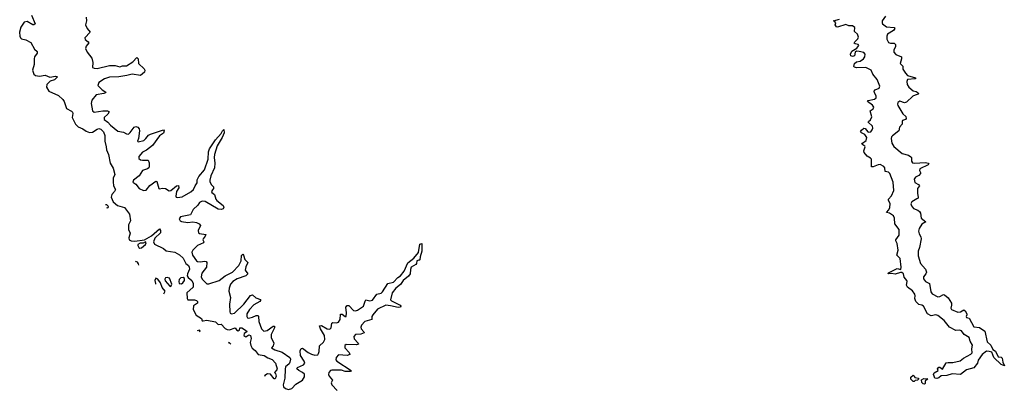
# Model space of a CAD drawing. Extents: x 2640764 to 2777785, y 718840 to 815082.
# Tile 15 of 148: x 2651727 to 2662128, y 751598 to 755498. Entities that reach past the tile are written whole.
import ezdxf

# ---------------------------------------------------------------- set-up
doc = ezdxf.new("R2010")
doc.units = 0

msp = doc.modelspace()

# ---------------------------------------------------------------- linework, layer by layer
at = {"layer": '0CON10XD'}
for points in [[(2651852, 755545), (2651890, 755455), (2651877, 755443), (2651865, 755444), (2651805, 755478), (2651775, 755473), (2651741, 755419), (2651727, 755365), (2651728, 755325), (2651735, 755306), (2651745, 755297), (2651792, 755285), (2651845, 755258), (2651885, 755186), (2651913, 755163), (2651913, 755145), (2651885, 755105), (2651879, 755085), (2651879, 755025), (2651861, 754965), (2651875, 754923), (2651895, 754910), (2651935, 754902), (2651995, 754911), (2652045, 754892), (2652105, 754902), (2652127, 754895), (2652094, 754865), (2652051, 754849), (2652013, 754815), (2652009, 754785), (2652036, 754745), (2652139, 754699), (2652184, 754655), (2652198, 754635), (2652221, 754561), (2652274, 754534), (2652285, 754523), (2652289, 754509), (2652281, 754465), (2652318, 754395), (2652345, 754367), (2652396, 754346), (2652431, 754321), (2652465, 754307), (2652495, 754312), (2652545, 754344), (2652565, 754349), (2652585, 754343), (2652612, 754315), (2652626, 754275), (2652626, 754216), (2652642, 754155), (2652644, 754124), (2652665, 754077), (2652683, 753985), (2652715, 753930), (2652731, 753865), (2652714, 753825), (2652713, 753787), (2652718, 753745), (2652738, 753705), (2652730, 753685), (2652700, 753655), (2652693, 753625), (2652715, 753576), (2652759, 753539), (2652834, 753515), (2652888, 753445), (2652898, 753375), (2652877, 753335), (2652877, 753283), (2652894, 753244), (2652879, 753195), (2652885, 753174), (2652905, 753164), (2652945, 753161), (2653045, 753176), (2653121, 753219), (2653205, 753290), (2653215, 753272), (2653215, 753250), (2653156, 753194), (2653142, 753155), (2653151, 753131), (2653245, 753085), (2653275, 753060), (2653366, 753045), (2653415, 753017), (2653455, 752982), (2653484, 752924), (2653510, 752905), (2653519, 752885), (2653520, 752865), (2653500, 752815), (2653498, 752795), (2653508, 752778), (2653546, 752745), (2653560, 752715), (2653558, 752675), (2653493, 752617), (2653497, 752557), (2653505, 752541), (2653575, 752542), (2653595, 752536), (2653606, 752525), (2653606, 752505), (2653563, 752477), (2653561, 752441), (2653590, 752380), (2653646, 752345), (2653655, 752322), (2653665, 752319), (2653705, 752326), (2653795, 752309), (2653825, 752280), (2653856, 752285), (2653898, 752238), (2653918, 752228), (2653945, 752227), (2654005, 752246), (2654017, 752227), (2654035, 752216), (2654048, 752222), (2654054, 752245), (2654073, 752247), (2654122, 752215), (2654128, 752205), (2654097, 752185), (2654096, 752165), (2654115, 752150), (2654148, 752172), (2654167, 752167), (2654172, 752135), (2654162, 752092), (2654169, 752059), (2654182, 752032), (2654215, 752007), (2654246, 751966), (2654310, 751955), (2654350, 751930), (2654395, 751914), (2654431, 751875), (2654447, 751815), (2654445, 751803), (2654420, 751775), (2654428, 751765), (2654437, 751735), (2654425, 751710), (2654415, 751710), (2654377, 751757), (2654345, 751761), (2654316, 751744), (2654313, 751732)], [(2652430, 755525), (2652433, 755485), (2652424, 755445), (2652440, 755405), (2652472, 755365), (2652414, 755305), (2652420, 755290), (2652452, 755265), (2652457, 755255), (2652430, 755220), (2652424, 755195), (2652441, 755155), (2652491, 755091), (2652499, 755045), (2652498, 754995), (2652513, 754985), (2652545, 754983), (2652675, 755016), (2652735, 755014), (2652785, 755000), (2652815, 755011), (2652855, 755012), (2652923, 755055), (2652965, 755099), (2652980, 755085), (2652984, 755035), (2653041, 754981), (2653049, 754965), (2653046, 754945), (2653005, 754908), (2652915, 754924), (2652858, 754908), (2652775, 754894), (2652675, 754890), (2652622, 754875), (2652564, 754835), (2652552, 754805), (2652599, 754759), (2652637, 754735), (2652632, 754725), (2652615, 754718), (2652535, 754704), (2652491, 754649), (2652481, 754615), (2652497, 754537), (2652515, 754522), (2652605, 754537), (2652656, 754536), (2652669, 754529), (2652672, 754525), (2652659, 754501), (2652621, 754465), (2652621, 754445), (2652658, 754418), (2652686, 754385), (2652765, 754321), (2652825, 754310), (2652855, 754292), (2652875, 754291), (2652895, 754306), (2652936, 754364), (2652955, 754370), (2652974, 754364), (2652988, 754348), (2652994, 754325), (2652983, 754245), (2652970, 754215), (2652978, 754208), (2653037, 754225), (2653061, 754245), (2653089, 754281), (2653109, 754291), (2653245, 754337), (2653252, 754325), (2653245, 754300), (2653205, 754273), (2653130, 754170), (2653068, 754122), (2653025, 754099), (2652986, 754055), (2652987, 754035), (2653005, 754020), (2653024, 754014), (2653084, 754014), (2653096, 753986), (2653095, 753950), (2653090, 753935), (2653077, 753925), (2653026, 753905), (2652988, 753852), (2652929, 753805), (2652922, 753785), (2652953, 753763), (2652991, 753715), (2653035, 753695), (2653065, 753699), (2653102, 753748), (2653165, 753793), (2653175, 753790), (2653198, 753718), (2653205, 753714), (2653235, 753721), (2653266, 753716), (2653305, 753692), (2653325, 753694), (2653385, 753744), (2653405, 753747), (2653408, 753725), (2653384, 753685), (2653376, 753636)], [(2661700, 752435), (2661713, 752425), (2661730, 752395), (2661732, 752385), (2661723, 752365), (2661728, 752355), (2661757, 752347), (2661805, 752258), (2661865, 752249), (2661922, 752212), (2661947, 752097), (2661984, 752065), (2662008, 752018), (2662035, 752000), (2662062, 751942), (2662095, 751936), (2662106, 751925), (2662111, 751885), (2662128, 751845), (2662095, 751861), (2662016, 751935), (2661995, 751988), (2661968, 751998), (2661941, 751999), (2661892, 751965), (2661850, 751905), (2661846, 751875), (2661805, 751823), (2661727, 751803), (2661665, 751754), (2661575, 751762), (2661520, 751745), (2661460, 751740), (2661435, 751719), (2661415, 751712), (2661392, 751715), (2661386, 751736), (2661380, 751755), (2661385, 751770), (2661430, 751795), (2661422, 751815), (2661435, 751832), (2661445, 751833), (2661475, 751810), (2661515, 751877), (2661535, 751882), (2661585, 751880), (2661662, 751898), (2661695, 751926), (2661773, 751967), (2661787, 751983), (2661784, 752025), (2661792, 752065), (2661767, 752105), (2661757, 752145), (2661705, 752177), (2661675, 752215), (2661655, 752222), (2661615, 752219), (2661549, 752255), (2661493, 752323), (2661427, 752377), (2661405, 752382), (2661355, 752372), (2661316, 752395), (2661275, 752475), (2661256, 752487), (2661225, 752492), (2661192, 752525), (2661184, 752555), (2661187, 752585), (2661182, 752602), (2661157, 752637), (2661105, 752674), (2661093, 752697), (2661101, 752735), (2661098, 752745), (2661070, 752780), (2661061, 752815), (2661045, 752829), (2661030, 752830), (2660975, 752813), (2660935, 752820), (2660900, 752815), (2660905, 752826), (2660995, 752871), (2661035, 752862), (2661039, 752885), (2661029, 752979), (2660992, 753015), (2661006, 753065), (2660995, 753135), (2660982, 753165), (2660982, 753175), (2661017, 753225), (2661016, 753285), (2660971, 753345), (2660966, 753405), (2660957, 753427), (2660915, 753457), (2660883, 753465), (2660908, 753492), (2660917, 753515), (2660921, 753555), (2660904, 753594), (2660906, 753605), (2660935, 753639), (2660959, 753695), (2660955, 753783), (2660920, 753875), (2660905, 753888), (2660870, 753895), (2660866, 753935), (2660855, 753950), (2660815, 753969), (2660795, 753968), (2660744, 753944), (2660726, 753946), (2660724, 753956), (2660724, 754025), (2660715, 754037), (2660678, 754058), (2660646, 754095), (2660644, 754115), (2660659, 754155), (2660654, 754165), (2660624, 754185), (2660628, 754195), (2660668, 754222), (2660677, 754255), (2660655, 754288), (2660618, 754305), (2660610, 754315), (2660619, 754331), (2660645, 754352), (2660659, 754350), (2660685, 754316), (2660695, 754311), (2660716, 754315), (2660733, 754335), (2660739, 754355), (2660736, 754375), (2660690, 754415), (2660692, 754425), (2660715, 754443), (2660728, 754472), (2660710, 754535), (2660742, 754558), (2660749, 754575), (2660734, 754595), (2660682, 754635), (2660688, 754645), (2660755, 754660), (2660774, 754675), (2660774, 754695), (2660758, 754725), (2660754, 754745), (2660763, 754757), (2660805, 754774), (2660811, 754795), (2660785, 754868), (2660739, 754925), (2660721, 754965), (2660665, 754993), (2660565, 754991), (2660545, 754996), (2660539, 755005), (2660544, 755035), (2660568, 755055), (2660605, 755062), (2660640, 755085), (2660656, 755105), (2660659, 755135), (2660645, 755151), (2660594, 755164), (2660565, 755165), (2660551, 755155), (2660544, 755116), (2660525, 755109), (2660507, 755117), (2660504, 755135), (2660516, 755165), (2660571, 755199), (2660591, 755225), (2660585, 755235), (2660552, 755242), (2660542, 755252), (2660548, 755265), (2660579, 755295), (2660588, 755315), (2660578, 755345), (2660545, 755375), (2660548, 755415), (2660525, 755435), (2660485, 755434), (2660455, 755448), (2660365, 755420), (2660355, 755424), (2660342, 755445), (2660349, 755465), (2660335, 755483), (2660322, 755485), (2660386, 755504)], [(2660874, 755535), (2660839, 755485), (2660836, 755465), (2660841, 755455), (2660883, 755423), (2660964, 755414), (2660971, 755405), (2660956, 755385), (2660895, 755346), (2660886, 755325), (2660885, 755293), (2660905, 755259), (2660925, 755252), (2660965, 755249), (2660977, 755237), (2660978, 755215), (2660960, 755175), (2660960, 755155), (2660980, 755130), (2661040, 755105), (2661042, 755085), (2661028, 755035), (2661056, 755006), (2661057, 754975), (2661083, 754935), (2661105, 754910), (2661188, 754885), (2661190, 754875), (2661185, 754873), (2661105, 754868), (2661099, 754845), (2661101, 754815), (2661119, 754785), (2661165, 754748), (2661195, 754740), (2661219, 754725), (2661222, 754715), (2661218, 754712), (2661187, 754703), (2661160, 754690), (2661093, 754627), (2661072, 754622), (2661025, 754638), (2661003, 754625), (2660999, 754605), (2661003, 754593), (2661055, 754504), (2661088, 754475), (2661091, 754455), (2661085, 754444), (2661052, 754435), (2661047, 754425), (2661047, 754395), (2661020, 754365), (2661014, 754326), (2660945, 754273), (2660935, 754261), (2660932, 754245), (2660940, 754195), (2660960, 754160), (2661050, 754085), (2661115, 754068), (2661141, 754051), (2661146, 754045), (2661148, 754005), (2661158, 753988), (2661175, 753983), (2661295, 753990), (2661323, 753985), (2661330, 753975), (2661324, 753965), (2661236, 753925), (2661232, 753905), (2661244, 753885), (2661241, 753875), (2661224, 753855), (2661188, 753835), (2661174, 753815), (2661181, 753781), (2661220, 753760), (2661230, 753745), (2661209, 753715), (2661209, 753665), (2661219, 753625), (2661216, 753615), (2661202, 753608), (2661151, 753575), (2661141, 753555), (2661146, 753535), (2661169, 753505), (2661215, 753487), (2661230, 753475), (2661242, 753455), (2661249, 753405), (2661298, 753365), (2661255, 753342), (2661228, 753295), (2661220, 753265), (2661227, 753237), (2661247, 753205), (2661249, 753185), (2661232, 753095), (2661216, 753055), (2661219, 753005), (2661243, 752925), (2661295, 752864), (2661304, 752835), (2661299, 752815), (2661274, 752785), (2661274, 752765), (2661295, 752737), (2661338, 752715), (2661351, 752625), (2661365, 752605), (2661425, 752574), (2661445, 752577), (2661485, 752598), (2661495, 752596), (2661535, 752562), (2661568, 752505), (2661569, 752485), (2661561, 752455), (2661571, 752441), (2661635, 752411), (2661665, 752416), (2661700, 752435)], [(2653376, 753636), (2653381, 753625), (2653395, 753621), (2653445, 753630), (2653535, 753680), (2653564, 753705), (2653581, 753745), (2653602, 753775), (2653603, 753807), (2653619, 753845), (2653679, 753915), (2653717, 754025), (2653723, 754105), (2653733, 754135), (2653795, 754229), (2653854, 754296), (2653868, 754325), (2653885, 754340), (2653887, 754305), (2653867, 754255), (2653813, 754167), (2653784, 754076), (2653780, 754045), (2653787, 753985), (2653784, 753935), (2653745, 753852), (2653735, 753805), (2653737, 753787), (2653754, 753755), (2653776, 753735), (2653775, 753718), (2653765, 753703), (2653754, 753685), (2653756, 753676), (2653785, 753654), (2653798, 753605), (2653809, 753589), (2653876, 753536), (2653882, 753515), (2653877, 753503), (2653855, 753494), (2653825, 753499), (2653685, 753579), (2653655, 753584), (2653625, 753569), (2653608, 753542), (2653558, 753495), (2653532, 753438), (2653425, 753417), (2653411, 753395), (2653422, 753375), (2653435, 753369), (2653505, 753359), (2653556, 753364), (2653595, 753357), (2653622, 753345), (2653638, 753325), (2653614, 753275), (2653615, 753250), (2653625, 753241), (2653692, 753232), (2653688, 753215), (2653664, 753185), (2653662, 753175), (2653674, 753155), (2653669, 753145), (2653606, 753115), (2653555, 753065), (2653546, 753045), (2653554, 753015), (2653594, 752955), (2653607, 752947), (2653636, 752944), (2653679, 752950), (2653696, 752946), (2653704, 752935), (2653701, 752885), (2653652, 752825), (2653645, 752785), (2653655, 752761), (2653685, 752728), (2653705, 752712), (2653725, 752709), (2653836, 752746), (2653898, 752795), (2653975, 752833), (2654043, 752905), (2654066, 752955), (2654071, 753009), (2654085, 753024), (2654092, 753015), (2654106, 752966), (2654136, 752935), (2654115, 752890), (2654109, 752855), (2654137, 752815), (2654116, 752795), (2654025, 752765), (2653978, 752735), (2653953, 752707), (2653940, 752665), (2653938, 752635), (2653954, 752565), (2653944, 752495), (2653947, 752415), (2653952, 752402), (2653965, 752395), (2653998, 752402), (2654095, 752495), (2654165, 752588), (2654185, 752593), (2654222, 752562), (2654271, 752545), (2654272, 752535), (2654264, 752525), (2654202, 752488), (2654155, 752440), (2654127, 752395), (2654126, 752366), (2654135, 752352), (2654145, 752349), (2654185, 752359), (2654225, 752378), (2654246, 752376), (2654251, 752365), (2654252, 752315), (2654283, 752235), (2654305, 752212), (2654340, 752220), (2654405, 752264), (2654420, 752265), (2654420, 752245), (2654385, 752175), (2654384, 752145), (2654413, 752085), (2654403, 752057), (2654387, 752035), (2654421, 752015), (2654499, 751989), (2654582, 751932), (2654587, 751915), (2654582, 751885), (2654572, 751868), (2654536, 751835), (2654532, 751812), (2654527, 751715), (2654509, 751645), (2654515, 751625), (2654535, 751605), (2654565, 751597), (2654601, 751605), (2654645, 751653), (2654715, 751695), (2654735, 751731), (2654735, 751756), (2654716, 751775), (2654676, 751795), (2654653, 751815), (2654661, 751829), (2654725, 751855), (2654738, 751875), (2654733, 751895), (2654693, 751953), (2654691, 752005), (2654701, 752029), (2654715, 752032), (2654776, 751985), (2654808, 751968), (2654845, 751957), (2654875, 751962), (2654885, 751975), (2654890, 751995), (2654894, 752056), (2654936, 752095), (2654952, 752125), (2654946, 752166), (2654903, 752235), (2654895, 752268), (2654915, 752272), (2654975, 752236), (2655005, 752231), (2655017, 752245), (2655025, 752296), (2655035, 752301), (2655075, 752298), (2655095, 752307), (2655111, 752335), (2655115, 752390), (2655135, 752391), (2655165, 752366), (2655175, 752367), (2655181, 752405), (2655174, 752465), (2655185, 752483), (2655205, 752483), (2655255, 752429), (2655275, 752426), (2655295, 752432), (2655358, 752475), (2655375, 752528), (2655385, 752541), (2655425, 752530), (2655455, 752540), (2655498, 752602), (2655545, 752613), (2655561, 752625), (2655615, 752715), (2655675, 752729), (2655721, 752779), (2655750, 752795), (2655787, 752843), (2655826, 752934), (2655890, 752980), (2655939, 753041), (2655955, 753129), (2655976, 753135), (2655976, 753055), (2655956, 752995), (2655954, 752965), (2655945, 752956), (2655939, 752959), (2655922, 752955), (2655918, 752925), (2655912, 752915), (2655863, 752885), (2655855, 752863), (2655851, 752815), (2655835, 752790), (2655778, 752745), (2655751, 752705), (2655699, 752665), (2655660, 752615), (2655643, 752543), (2655653, 752533), (2655745, 752487), (2655753, 752475), (2655750, 752465), (2655725, 752460), (2655645, 752479), (2655595, 752484), (2655508, 752442), (2655456, 752385), (2655448, 752365), (2655448, 752335), (2655374, 752315), (2655337, 752275), (2655331, 752255), (2655334, 752235), (2655364, 752205), (2655367, 752193), (2655330, 752180), (2655275, 752175), (2655257, 752155), (2655259, 752129), (2655301, 752085), (2655305, 752074), (2655285, 752067), (2655175, 752071), (2655161, 752061), (2655163, 752035), (2655209, 751985), (2655213, 751965), (2655185, 751955), (2655095, 751963), (2655070, 751935), (2655068, 751908), (2655076, 751895), (2655230, 751795), (2655223, 751787), (2655205, 751785), (2655165, 751787), (2655125, 751799), (2655025, 751801), (2655009, 751795), (2654992, 751775), (2654989, 751755), (2654995, 751736), (2655031, 751695), (2655019, 751665), (2655024, 751645), (2655079, 751585)], [(2652645, 753517), (2652655, 753511), (2652662, 753515), (2652665, 753528), (2652648, 753545), (2652635, 753546)], [(2652997, 753087), (2653015, 753089), (2653056, 753125), (2653062, 753145), (2653055, 753154), (2653031, 753139), (2653000, 753140), (2652976, 753125), (2652974, 753115), (2652985, 753095), (2652997, 753087)], [(2652986, 752908), (2652982, 752922), (2652970, 752940), (2652955, 752946), (2652951, 752944)], [(2653250, 752604), (2653263, 752635), (2653232, 752672), (2653215, 752723), (2653185, 752760), (2653165, 752769), (2653154, 752745), (2653162, 752715), (2653162, 752707)], [(2653325, 752683), (2653334, 752706), (2653311, 752771), (2653285, 752778), (2653267, 752773), (2653259, 752761), (2653263, 752743), (2653315, 752687), (2653325, 752683)], [(2653435, 752712), (2653450, 752720), (2653468, 752745), (2653468, 752768), (2653455, 752779), (2653430, 752775), (2653411, 752755), (2653407, 752735), (2653412, 752715), (2653435, 752712)], [(2653625, 752204), (2653632, 752215), (2653625, 752222), (2653603, 752215)], [(2653956, 752075), (2653945, 752089), (2653935, 752090), (2653933, 752082)], [(2661175, 751680), (2661165, 751680), (2661140, 751705), (2661140, 751725), (2661165, 751748), (2661175, 751740), (2661182, 751722), (2661220, 751715), (2661220, 751705), (2661210, 751695), (2661185, 751690), (2661175, 751680)], [(2661285, 751653), (2661270, 751655), (2661255, 751670), (2661253, 751697), (2661277, 751713), (2661318, 751708), (2661292, 751685), (2661292, 751658), (2661285, 751653)]]:
    msp.add_lwpolyline(points, dxfattribs=at)

doc.saveas('drawing.dxf')
